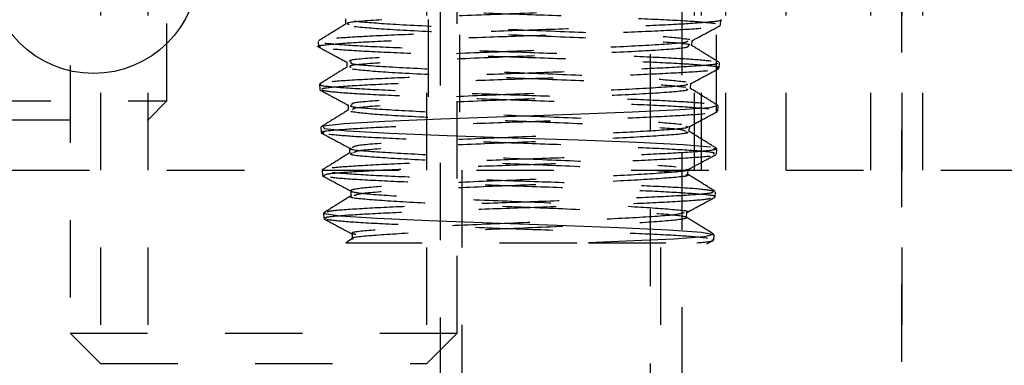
# Model space of a CAD drawing. Header units: inches. Extents: x 1907 to 2452, y -210 to -54.
# Tile 122 of 256: x 1954.671 to 1955.943, y -168.016 to -167.569. Entities that reach past the tile are written whole.
import ezdxf

# ---------------------------------------------------------------- set-up
doc = ezdxf.new("R2010")
doc.units = ezdxf.units.IN
doc.header["$LTSCALE"] = 0.5
doc.header["$MEASUREMENT"] = 0
doc.linetypes.add('HIDDEN', pattern=[0.225, 0.15, -0.075])
doc.layers.add('SID-M-H', color=4, linetype='HIDDEN')
doc.layers.add('SID-M-S', color=105, linetype='Continuous')

msp = doc.modelspace()

# ---------------------------------------------------------------- linework, layer by layer
at = {"layer": 'SID-M-H'}
for p, q in [((1955.23938, -164.38851), (1955.23938, -167.76351)), ((1955.55188, -167.76351), (1955.55188, -164.38851)), ((1955.57063, -164.38851), (1955.57063, -167.76351)), ((1955.19863, -164.76851), (1955.19863, -167.76351)), ((1955.48618, -169.51351), (1955.48618, -165.14651)), ((1954.86118, -167.67401), (1954.86118, -166.70782)), ((1955.23618, -167.97446), (1955.23618, -166.83014)), ((1955.77063, -167.76351), (1955.77063, -166.9108)), ((1954.73618, -167.02812), (1954.73618, -167.97446)), ((1955.21438, -167.154), (1955.21438, -168.24076)), ((1955.52688, -168.24076), (1955.52688, -167.154)), ((1954.77523, -167.26351), (1954.77523, -169.76351)), ((1954.83668, -169.76351), (1954.83668, -167.26351)), ((1955.19713, -169.76351), (1955.19713, -167.26351)), ((1955.58313, -167.76351), (1955.58313, -167.26351)), ((1955.66118, -167.76351), (1955.66118, -167.26351)), ((1955.81093, -168.41153), (1955.81093, -167.26351)), ((1955.81118, -169.76351), (1955.81118, -167.26351)), ((1955.83796, -167.76351), (1955.83796, -167.26351)), ((1955.54263, -167.76351), (1955.54263, -167.49142)), ((1955.09175, -167.56795), (1955.09196, -167.57489)), ((1955.57647, -167.57614), (1955.57668, -167.5691)), ((1955.05654, -167.59692), (1955.05676, -167.60382)), ((1955.53954, -167.60267), (1955.53975, -167.59573)), ((1955.09347, -167.62352), (1955.09369, -167.63046)), ((1955.57474, -167.63167), (1955.57496, -167.62474)), ((1955.05827, -167.65246), (1955.05849, -167.65948)), ((1955.53781, -167.65824), (1955.53802, -167.6513)), ((1954.61118, -167.67401), (1954.86118, -167.67401)), ((1954.83668, -167.69851), (1954.86118, -167.67401)), ((1955.0952, -167.67907), (1955.09542, -167.68601)), ((1955.5714, -167.68018), (1955.5626, -167.68272)), ((1955.57301, -167.68718), (1955.57323, -167.68024)), ((1955.29885, -167.69466), (1955.21505, -167.69765)), ((1955.38468, -167.69168), (1955.29885, -167.69466)), ((1955.46282, -167.68869), (1955.38468, -167.69168)), ((1955.52446, -167.68571), (1955.46282, -167.68869)), ((1955.5626, -167.68272), (1955.52446, -167.68571)), ((1954.63568, -167.69851), (1954.83668, -167.69851)), ((1955.09003, -167.70362), (1955.06292, -167.70661)), ((1955.06292, -167.70661), (1955.06443, -167.70959)), ((1955.14272, -167.70064), (1955.09003, -167.70362)), ((1955.21505, -167.69765), (1955.14272, -167.70064)), ((1955.53608, -167.71378), (1955.5363, -167.70684)), ((1955.06, -167.70807), (1955.06021, -167.71499)), ((1955.06443, -167.70959), (1955.09436, -167.71258)), ((1955.09436, -167.71258), (1955.14932, -167.71557)), ((1955.14932, -167.71557), (1955.22308, -167.71855)), ((1955.22308, -167.71855), (1955.3073, -167.72154)), ((1955.3073, -167.72154), (1955.39246, -167.72453)), ((1955.39246, -167.72453), (1955.46895, -167.72751)), ((1955.46895, -167.72751), (1955.52813, -167.7305)), ((1955.52813, -167.7305), (1955.56333, -167.73348)), ((1955.09693, -167.73463), (1955.09714, -167.74157)), ((1955.57129, -167.74281), (1955.5715, -167.73582)), ((1953.86118, -167.76351), (1968.23618, -167.76351)), ((1955.06172, -167.76353), (1955.06194, -167.77054)), ((1955.24213, -167.76351), (1955.24213, -169.76351)), ((1955.49913, -169.76351), (1955.49913, -167.76351)), ((1955.53436, -167.76935), (1955.53457, -167.76241)), ((1955.09865, -167.79017), (1955.09887, -167.79712)), ((1955.56956, -167.7983), (1955.56978, -167.79139)), ((1955.06345, -167.81915), (1955.06367, -167.82614)), ((1955.06601, -167.81907), (1955.06426, -167.81977)), ((1955.06426, -167.81977), (1955.08517, -167.82275)), ((1955.53263, -167.82489), (1955.53285, -167.81795)), ((1955.08517, -167.82275), (1955.13216, -167.82574)), ((1955.13216, -167.82574), (1955.1999, -167.82873)), ((1955.1999, -167.82873), (1955.28072, -167.83171)), ((1955.28072, -167.83171), (1955.36548, -167.8347)), ((1955.36548, -167.8347), (1955.44461, -167.83768)), ((1955.10038, -167.84574), (1955.1006, -167.85268)), ((1955.44461, -167.83768), (1955.50918, -167.84067)), ((1955.50918, -167.84067), (1955.55191, -167.84366)), ((1955.55191, -167.84366), (1955.56799, -167.84664)), ((1955.56799, -167.84664), (1955.55562, -167.84963)), ((1955.56783, -167.85389), (1955.56805, -167.84687)), ((1955.10106, -167.85209), (1955.09343, -167.85682)), ((1955.45426, -167.8556), (1955.40594, -167.85751)), ((1955.40594, -167.85751), (1955.54601, -167.85751)), ((1955.51622, -167.85261), (1955.45426, -167.8556)), ((1955.55562, -167.84963), (1955.51622, -167.85261)), ((1955.55867, -167.85902), (1955.56743, -167.85431)), ((1954.73618, -167.97446), (1955.23618, -167.97446)), ((1954.73618, -167.97446), (1954.77523, -168.01351)), ((1955.19713, -168.01351), (1955.23618, -167.97446)), ((1954.77523, -168.01351), (1955.19713, -168.01351))]:
    msp.add_line(p, q, dxfattribs=at)
for points, knots in [([(1955.5701, -167.57406), (1955.56084, -167.57307), (1955.54234, -167.57108), (1955.48137, -167.56809), (1955.40377, -167.56511), (1955.31571, -167.56213), (1955.22765, -167.55915), (1955.15003, -167.55616), (1955.08904, -167.55318), (1955.07058, -167.55119), (1955.06134, -167.55019)], [0, 0, 0, 0, 0.124844, 0.2497324, 0.3746653, 0.4996428, 0.6246651, 0.7497321, 0.8748439, 1, 1, 1, 1]), ([(1955.5376, -167.54712), (1955.53638, -167.54815), (1955.5336, -167.55049), (1955.47841, -167.55413), (1955.39253, -167.55806), (1955.29088, -167.56198), (1955.19373, -167.5659), (1955.12349, -167.56983), (1955.08935, -167.57282), (1955.09517, -167.57451), (1955.09647, -167.57489)], [0, 0, 0, 0, 0.1115929, 0.2530527, 0.3944359, 0.5357425, 0.6769727, 0.8181264, 0.9592033, 1, 1, 1, 1]), ([(1955.05934, -167.60439), (1955.05838, -167.60423), (1955.05161, -167.60307), (1955.06743, -167.60091), (1955.10751, -167.59793), (1955.17382, -167.59495), (1955.25551, -167.59196), (1955.34434, -167.58898), (1955.42987, -167.58599), (1955.50317, -167.58301), (1955.55343, -167.58003), (1955.57759, -167.5777), (1955.57405, -167.57637), (1955.57316, -167.57603)], [0, 0, 0, 0, 0.0173046, 0.1223734, 0.2274794, 0.3326228, 0.4378034, 0.5430214, 0.6482767, 0.7535694, 0.8588994, 0.9642667, 1, 1, 1, 1]), ([(1955.57581, -167.56907), (1955.57609, -167.56913), (1955.5809, -167.57019), (1955.5626, -167.57225), (1955.52015, -167.57523), (1955.4515, -167.57822), (1955.36848, -167.5812), (1955.27935, -167.58419), (1955.19466, -167.58717), (1955.12311, -167.59016), (1955.07579, -167.59314), (1955.05415, -167.59537), (1955.0584, -167.5966), (1955.05921, -167.59684)], [0, 0, 0, 0, 0.0068489, 0.1145118, 0.2221364, 0.3297227, 0.4372707, 0.5447802, 0.6522513, 0.7596839, 0.8670781, 0.9744338, 1, 1, 1, 1]), ([(1955.09246, -167.5743), (1955.08651, -167.57799), (1955.07461, -167.58538), (1955.06271, -167.59276), (1955.05676, -167.59646)], [0, 0, 0, 0, 0.4999518, 1, 1, 1, 1]), ([(1955.10279, -167.57073), (1955.11717, -167.57204), (1955.14594, -167.57465), (1955.233, -167.57858), (1955.33333, -167.5825), (1955.4302, -167.58643), (1955.50776, -167.59035), (1955.52708, -167.59297), (1955.53674, -167.59427)], [0, 0, 0, 0, 0.166893, 0.3336956, 0.5004077, 0.6670289, 0.8335598, 1, 1, 1, 1]), ([(1955.10299, -167.57767), (1955.11736, -167.57898), (1955.14608, -167.5816), (1955.23316, -167.58552), (1955.33301, -167.58944), (1955.43124, -167.59337), (1955.5033, -167.59729), (1955.53967, -167.60019), (1955.53596, -167.60179), (1955.53529, -167.60207)], [0, 0, 0, 0, 0.161037, 0.3219865, 0.4828487, 0.6436232, 0.8043104, 0.9649099, 1, 1, 1, 1]), ([(1955.53919, -167.59635), (1955.54537, -167.59303), (1955.55771, -167.58639), (1955.57005, -167.57975), (1955.57623, -167.57643)], [0, 0, 0, 0, 0.4999319, 1, 1, 1, 1]), ([(1955.05708, -167.60426), (1955.06326, -167.60758), (1955.0756, -167.61422), (1955.08795, -167.62086), (1955.09412, -167.62418)], [0, 0, 0, 0, 0.5000702, 1, 1, 1, 1]), ([(1955.06513, -167.59912), (1955.07537, -167.60011), (1955.09583, -167.6021), (1955.15897, -167.60509), (1955.2378, -167.60807), (1955.32593, -167.61106), (1955.41289, -167.61405), (1955.48836, -167.61703), (1955.54639, -167.62002), (1955.56259, -167.62201), (1955.57068, -167.62301)], [0, 0, 0, 0, 0.1251553, 0.2502659, 0.3753323, 0.5003546, 0.6253326, 0.7502662, 0.8751554, 1, 1, 1, 1]), ([(1955.53375, -167.59635), (1955.5338, -167.59696), (1955.53397, -167.59889), (1955.48792, -167.60212), (1955.40746, -167.60604), (1955.30727, -167.60997), (1955.2089, -167.61389), (1955.13362, -167.61781), (1955.09375, -167.62102), (1955.09766, -167.62292), (1955.09889, -167.62352)], [0, 0, 0, 0, 0.06814912, 0.21275623, 0.35728441, 0.50173406, 0.64610477, 0.79039665, 0.93460981, 1, 1, 1, 1]), ([(1955.53444, -167.60266), (1955.53476, -167.60349), (1955.53559, -167.60562), (1955.48812, -167.60906), (1955.40728, -167.61298), (1955.30731, -167.61691), (1955.20899, -167.62083), (1955.1338, -167.62475), (1955.09397, -167.62796), (1955.09788, -167.62986), (1955.09909, -167.63046)], [0, 0, 0, 0, 0.0891905, 0.2305498, 0.3718319, 0.5130372, 0.6541652, 0.7952161, 0.9361899, 1, 1, 1, 1]), ([(1955.57476, -167.62424), (1955.5688, -167.62055), (1955.5569, -167.61316), (1955.545, -167.60577), (1955.53905, -167.60208)], [0, 0, 0, 0, 0.5000516, 1, 1, 1, 1]), ([(1955.57179, -167.63158), (1955.57266, -167.63131), (1955.57665, -167.63003), (1955.5542, -167.62777), (1955.50598, -167.62478), (1955.43411, -167.6218), (1955.34951, -167.61882), (1955.26078, -167.61583), (1955.17882, -167.61285), (1955.11031, -167.60987), (1955.085, -167.60788), (1955.07235, -167.60688)], [0, 0, 0, 0, 0.0337157, 0.1543499, 0.2750271, 0.3957475, 0.5165111, 0.6373181, 0.7581685, 0.8790624, 1, 1, 1, 1]), ([(1955.09415, -167.62988), (1955.0882, -167.63357), (1955.07629, -167.64096), (1955.06439, -167.64835), (1955.05844, -167.65204)], [0, 0, 0, 0, 0.499947, 1, 1, 1, 1]), ([(1955.57131, -167.62463), (1955.57209, -167.62508), (1955.5746, -167.62653), (1955.54746, -167.62898), (1955.4943, -167.63196), (1955.41945, -167.63495), (1955.33341, -167.63793), (1955.24545, -167.64092), (1955.16527, -167.6439), (1955.10328, -167.64689), (1955.06581, -167.64955), (1955.063, -167.65122), (1955.06187, -167.65189)], [0, 0, 0, 0, 0.0501701, 0.1597948, 0.2693801, 0.378926, 0.4884326, 0.5978997, 0.7073273, 0.8167156, 0.9260645, 1, 1, 1, 1]), ([(1955.09925, -167.62418), (1955.09888, -167.62467), (1955.09749, -167.62647), (1955.14009, -167.62958), (1955.21768, -167.63351), (1955.31718, -167.63743), (1955.41484, -167.64135), (1955.4965, -167.64528), (1955.52012, -167.64789), (1955.53192, -167.6492)], [0, 0, 0, 0, 0.0592428, 0.2162504, 0.3731722, 0.5300079, 0.6867578, 0.8434218, 1, 1, 1, 1]), ([(1955.06202, -167.65937), (1955.06161, -167.65878), (1955.06049, -167.6572), (1955.09115, -167.65462), (1955.14728, -167.65164), (1955.22379, -167.64865), (1955.31045, -167.64567), (1955.39782, -167.64268), (1955.47639, -167.6397), (1955.53553, -167.63672), (1955.56907, -167.6342), (1955.57017, -167.63267), (1955.57056, -167.63215)], [0, 0, 0, 0, 0.0646653, 0.174146, 0.283666, 0.3932251, 0.5028233, 0.6124606, 0.7221371, 0.8318527, 0.9416074, 1, 1, 1, 1]), ([(1955.10028, -167.6326), (1955.11239, -167.63391), (1955.13658, -167.63652), (1955.21876, -167.64045), (1955.31691, -167.64437), (1955.41482, -167.64829), (1955.49631, -167.65222), (1955.51991, -167.65483), (1955.53171, -167.65614)], [0, 0, 0, 0, 0.1668952, 0.333699, 0.5004112, 0.6670322, 0.8335617, 1, 1, 1, 1]), ([(1955.53743, -167.65193), (1955.5436, -167.64861), (1955.55594, -167.64197), (1955.56828, -167.63533), (1955.57445, -167.63202)], [0, 0, 0, 0, 0.4999403, 1, 1, 1, 1]), ([(1955.06017, -167.6524), (1955.05957, -167.65255), (1955.05505, -167.6537), (1955.07487, -167.65585), (1955.11957, -167.65883), (1955.18916, -167.66182), (1955.27232, -167.66481), (1955.36052, -167.66779), (1955.44376, -167.67078), (1955.51197, -167.67377), (1955.55996, -167.67674), (1955.56846, -167.67872), (1955.57268, -167.6797)], [0, 0, 0, 0, 0.0168523, 0.1264056, 0.2359199, 0.3453954, 0.4548318, 0.5642292, 0.6735874, 0.7829064, 0.8921861, 1, 1, 1, 1]), ([(1955.53282, -167.65193), (1955.5334, -167.65233), (1955.53589, -167.65404), (1955.49642, -167.65705), (1955.4216, -167.66097), (1955.32351, -167.66489), (1955.22445, -167.66882), (1955.14484, -167.67274), (1955.09867, -167.67616), (1955.09988, -167.67827), (1955.10034, -167.67907)], [0, 0, 0, 0, 0.0439478, 0.1887395, 0.333452, 0.4780848, 0.6226381, 0.7671121, 0.9115064, 1, 1, 1, 1]), ([(1955.05875, -167.65978), (1955.06493, -167.6631), (1955.07727, -167.66974), (1955.08962, -167.67638), (1955.09579, -167.6797)], [0, 0, 0, 0, 0.5000721, 1, 1, 1, 1]), ([(1955.56133, -167.68445), (1955.55, -167.68346), (1955.52734, -167.68147), (1955.46208, -167.67849), (1955.38229, -167.6755), (1955.29449, -167.67252), (1955.20907, -167.66954), (1955.13619, -167.66656), (1955.08151, -167.66357), (1955.06782, -167.66158), (1955.06098, -167.66059)], [0, 0, 0, 0, 0.1248425, 0.2497298, 0.374662, 0.4996393, 0.6246616, 0.7497291, 0.8748418, 1, 1, 1, 1]), ([(1955.5324, -167.65824), (1955.53353, -167.65885), (1955.53709, -167.66076), (1955.49672, -167.66399), (1955.42136, -167.66791), (1955.32356, -167.67184), (1955.22445, -167.67576), (1955.14533, -167.67968), (1955.10043, -167.68292), (1955.10102, -167.68484), (1955.10121, -167.68546)], [0, 0, 0, 0, 0.0673405, 0.2116497, 0.3558798, 0.5000304, 0.6441018, 0.7880939, 0.9320066, 1, 1, 1, 1]), ([(1955.57308, -167.67984), (1955.56713, -167.67614), (1955.55523, -167.66875), (1955.54333, -167.66136), (1955.53737, -167.65767)], [0, 0, 0, 0, 0.5000526, 1, 1, 1, 1]), ([(1955.09956, -167.67971), (1955.09895, -167.68), (1955.09558, -167.6816), (1955.13216, -167.68451), (1955.20391, -167.68843), (1955.30104, -167.69236), (1955.39927, -167.69628), (1955.48449, -167.7002), (1955.51221, -167.70282), (1955.52606, -167.70413)], [0, 0, 0, 0, 0.03596873, 0.19686224, 0.35766709, 0.51838333, 0.67901076, 0.83954978, 1, 1, 1, 1]), ([(1955.09583, -167.68546), (1955.08988, -167.68915), (1955.07798, -167.69654), (1955.06607, -167.70393), (1955.06012, -167.70762)], [0, 0, 0, 0, 0.49994957, 1, 1, 1, 1]), ([(1955.06417, -167.71547), (1955.06259, -167.71508), (1955.05698, -167.71369), (1955.0778, -167.71131), (1955.12411, -167.70833), (1955.19393, -167.70534), (1955.2771, -167.70236), (1955.36492, -167.69937), (1955.44706, -167.69639), (1955.5153, -167.69341), (1955.55815, -167.69042), (1955.5768, -167.68833), (1955.57214, -167.68724), (1955.57172, -167.68714)], [0, 0, 0, 0, 0.0413103, 0.1465196, 0.2517671, 0.3570526, 0.462376, 0.5677372, 0.6731363, 0.7785732, 0.8840481, 0.9895607, 1, 1, 1, 1]), ([(1955.09871, -167.68753), (1955.10852, -167.68884), (1955.12812, -167.69145), (1955.2052, -167.69538), (1955.30053, -167.6993), (1955.40012, -167.70322), (1955.48114, -167.70715), (1955.52918, -167.71048), (1955.53004, -167.71251), (1955.53035, -167.71323)], [0, 0, 0, 0, 0.1528802, 0.305676, 0.4583875, 0.6110146, 0.7635576, 0.9160162, 1, 1, 1, 1]), ([(1955.53563, -167.70752), (1955.5418, -167.7042), (1955.55415, -167.69756), (1955.56649, -167.69092), (1955.57267, -167.6876)], [0, 0, 0, 0, 0.4999304, 1, 1, 1, 1]), ([(1955.53171, -167.70685), (1955.53301, -167.70725), (1955.53851, -167.70896), (1955.50435, -167.71198), (1955.43484, -167.7159), (1955.33951, -167.71982), (1955.24022, -167.72375), (1955.15684, -167.72767), (1955.10383, -167.7313), (1955.10162, -167.73362), (1955.10066, -167.73464)], [0, 0, 0, 0, 0.0434691, 0.1848636, 0.3261798, 0.4674179, 0.6085778, 0.7496593, 0.8906627, 1, 1, 1, 1]), ([(1955.06047, -167.71533), (1955.06664, -167.71865), (1955.07898, -167.72529), (1955.09133, -167.73193), (1955.0975, -167.73525)], [0, 0, 0, 0, 0.50006794, 1, 1, 1, 1]), ([(1955.56767, -167.7427), (1955.56833, -167.74218), (1955.57025, -167.74067), (1955.54192, -167.73816), (1955.48808, -167.73518), (1955.41336, -167.73219), (1955.32805, -167.72921), (1955.24109, -167.72623), (1955.1631, -167.72324), (1955.10032, -167.72026), (1955.07965, -167.71827), (1955.06931, -167.71728)], [0, 0, 0, 0, 0.0609941, 0.1782212, 0.2954907, 0.4128026, 0.5301569, 0.6475538, 0.7649932, 0.8824752, 1, 1, 1, 1]), ([(1955.5315, -167.71379), (1955.53279, -167.71419), (1955.53829, -167.7159), (1955.50417, -167.71892), (1955.43472, -167.72284), (1955.3395, -167.72676), (1955.24022, -167.73069), (1955.15728, -167.73461), (1955.10607, -167.73804), (1955.10357, -167.74017), (1955.10261, -167.74098)], [0, 0, 0, 0, 0.0445194, 0.1889838, 0.3333681, 0.4776726, 0.6218971, 0.7660414, 0.9101058, 1, 1, 1, 1]), ([(1955.57136, -167.73539), (1955.56541, -167.7317), (1955.55351, -167.72431), (1955.54161, -167.71692), (1955.53566, -167.71323)], [0, 0, 0, 0, 0.5000471, 1, 1, 1, 1]), ([(1955.56762, -167.73525), (1955.56912, -167.73565), (1955.57427, -167.73706), (1955.55251, -167.73945), (1955.50524, -167.74244), (1955.43491, -167.74542), (1955.35171, -167.74841), (1955.26437, -167.7514), (1955.18321, -167.75438), (1955.11626, -167.75737), (1955.07511, -167.76035), (1955.05747, -167.7624), (1955.06223, -167.76345), (1955.06249, -167.76351)], [0, 0, 0, 0, 0.04337506, 0.14915513, 0.25489665, 0.36059962, 0.46626404, 0.57188995, 0.67747736, 0.78302633, 0.8885371, 0.99401, 1, 1, 1, 1]), ([(1955.09761, -167.74098), (1955.09166, -167.74467), (1955.07976, -167.75206), (1955.06786, -167.75944), (1955.06191, -167.76314)], [0, 0, 0, 0, 0.4999547, 1, 1, 1, 1]), ([(1955.06396, -167.77048), (1955.06505, -167.76965), (1955.06745, -167.76783), (1955.1053, -167.76502), (1955.16624, -167.76203), (1955.24493, -167.75905), (1955.33155, -167.75606), (1955.41639, -167.75308), (1955.49055, -167.7501), (1955.54296, -167.74711), (1955.56954, -167.74483), (1955.56809, -167.74355), (1955.56777, -167.74326)], [0, 0, 0, 0, 0.0909776, 0.2004801, 0.3100228, 0.4196055, 0.5292279, 0.6388899, 0.7485917, 0.8583331, 0.9681141, 1, 1, 1, 1]), ([(1955.09881, -167.73526), (1955.09854, -167.73535), (1955.09404, -167.73674), (1955.12548, -167.73944), (1955.19088, -167.74336), (1955.28525, -167.74729), (1955.38351, -167.75121), (1955.47179, -167.75513), (1955.50342, -167.75775), (1955.51923, -167.75906)], [0, 0, 0, 0, 0.0106269, 0.1757517, 0.3407849, 0.5057261, 0.6705759, 0.8353338, 1, 1, 1, 1]), ([(1955.10088, -167.74158), (1955.09975, -167.74187), (1955.09362, -167.74347), (1955.12494, -167.74638), (1955.1912, -167.7503), (1955.28522, -167.75423), (1955.38346, -167.75815), (1955.47163, -167.76207), (1955.50323, -167.76469), (1955.51903, -167.766)], [0, 0, 0, 0, 0.0361902, 0.1970488, 0.357818, 0.5184975, 0.6790879, 0.8395886, 1, 1, 1, 1]), ([(1955.53395, -167.76306), (1955.54012, -167.75974), (1955.55247, -167.7531), (1955.56481, -167.74646), (1955.57099, -167.74314)], [0, 0, 0, 0, 0.4999238, 1, 1, 1, 1]), ([(1955.06228, -167.77094), (1955.06845, -167.77426), (1955.0808, -167.78089), (1955.09314, -167.78754), (1955.09931, -167.79086)], [0, 0, 0, 0, 0.5000672, 1, 1, 1, 1]), ([(1955.56784, -167.79825), (1955.5684, -167.79811), (1955.57295, -167.79698), (1955.55391, -167.79485), (1955.51057, -167.79187), (1955.44253, -167.78888), (1955.36091, -167.7859), (1955.27403, -167.78292), (1955.19173, -167.77993), (1955.12399, -167.77695), (1955.07613, -167.77399), (1955.06726, -167.77203), (1955.06288, -167.77106)], [0, 0, 0, 0, 0.015264, 0.1248439, 0.2344638, 0.3441235, 0.4538231, 0.5635626, 0.6733421, 0.7831616, 0.8930212, 1, 1, 1, 1]), ([(1955.07459, -167.76633), (1955.08625, -167.76732), (1955.10958, -167.76931), (1955.17518, -167.7723), (1955.25471, -167.77529), (1955.3416, -167.77827), (1955.42557, -167.78126), (1955.49662, -167.78424), (1955.54927, -167.78723), (1955.56172, -167.78922), (1955.56794, -167.79022)], [0, 0, 0, 0, 0.1251593, 0.2502732, 0.3753416, 0.5003646, 0.625342, 0.7502737, 0.8751597, 1, 1, 1, 1]), ([(1955.53194, -167.76242), (1955.53277, -167.7626), (1955.53936, -167.7641), (1955.51056, -167.7669), (1955.44746, -167.77083), (1955.35505, -167.77475), (1955.25628, -167.77867), (1955.16893, -167.7826), (1955.11027, -167.78652), (1955.0915, -167.79044), (1955.11627, -167.79437), (1955.17967, -167.79829), (1955.26953, -167.80221), (1955.36796, -167.80614), (1955.45759, -167.81006), (1955.51477, -167.81398), (1955.5397, -167.81661), (1955.5327, -167.81794), (1955.53263, -167.81795)], [0, 0, 0, 0, 0.0102334, 0.0811351, 0.1519974, 0.22282, 0.2936031, 0.3643468, 0.4350508, 0.5057154, 0.5763404, 0.6469259, 0.7174718, 0.7879782, 0.8584451, 0.9288725, 0.9992603, 1, 1, 1, 1]), ([(1955.53172, -167.76935), (1955.53255, -167.76954), (1955.53914, -167.77104), (1955.51038, -167.77384), (1955.44731, -167.77777), (1955.35507, -167.78169), (1955.25612, -167.78561), (1955.16991, -167.78954), (1955.11198, -167.79317), (1955.10572, -167.7955), (1955.10297, -167.79652)], [0, 0, 0, 0, 0.0209763, 0.165625, 0.3101932, 0.4546806, 0.5990872, 0.7434131, 0.8876581, 1, 1, 1, 1]), ([(1955.56956, -167.79089), (1955.5636, -167.7872), (1955.5517, -167.77981), (1955.5398, -167.77242), (1955.53385, -167.76873)], [0, 0, 0, 0, 0.5000503, 1, 1, 1, 1]), ([(1955.09939, -167.7965), (1955.09343, -167.8002), (1955.08153, -167.80759), (1955.06963, -167.81497), (1955.06367, -167.81867)], [0, 0, 0, 0, 0.4999456, 1, 1, 1, 1]), ([(1955.56646, -167.79129), (1955.5666, -167.79193), (1955.56698, -167.79356), (1955.53515, -167.79619), (1955.47956, -167.79912), (1955.40666, -167.802), (1955.32473, -167.80488), (1955.24027, -167.80782), (1955.16268, -167.81081), (1955.10374, -167.81379), (1955.06959, -167.81636), (1955.06798, -167.81794), (1955.06739, -167.81852)], [0, 0, 0, 0, 0.0703278, 0.1800945, 0.2898209, 0.3938761, 0.4979323, 0.6075416, 0.7171116, 0.8266413, 0.9361312, 1, 1, 1, 1]), ([(1955.06721, -167.82603), (1955.0664, -167.82558), (1955.0638, -167.82414), (1955.08992, -167.82171), (1955.14145, -167.81872), (1955.21434, -167.81574), (1955.29837, -167.81276), (1955.3845, -167.80977), (1955.46324, -167.80679), (1955.52439, -167.8038), (1955.56159, -167.80114), (1955.56468, -167.79947), (1955.56593, -167.7988)], [0, 0, 0, 0, 0.0492048, 0.1586328, 0.2681013, 0.3776101, 0.4871595, 0.5967489, 0.7063782, 0.8160475, 0.9257567, 1, 1, 1, 1]), ([(1955.10022, -167.79712), (1955.09977, -167.79721), (1955.09288, -167.7986), (1955.11935, -167.80131), (1955.17905, -167.80523), (1955.26972, -167.80916), (1955.36808, -167.81308), (1955.45661, -167.817), (1955.51776, -167.82093), (1955.53985, -167.82485), (1955.51861, -167.82877), (1955.45822, -167.8327), (1955.37033, -167.83662), (1955.27236, -167.84054), (1955.18184, -167.84447), (1955.1217, -167.84839), (1955.09493, -167.85113), (1955.10177, -167.85255), (1955.10234, -167.85267)], [0, 0, 0, 0, 0.0048655, 0.0757438, 0.1465823, 0.2173812, 0.2881403, 0.3588597, 0.4295395, 0.5001794, 0.5707797, 0.6413403, 0.7118612, 0.7823423, 0.8527837, 0.9231855, 0.9935475, 1, 1, 1, 1]), ([(1955.53227, -167.81859), (1955.53845, -167.81527), (1955.55079, -167.80863), (1955.56314, -167.80199), (1955.56931, -167.79867)], [0, 0, 0, 0, 0.4999267, 1, 1, 1, 1]), ([(1955.52939, -167.81857), (1955.52584, -167.81966), (1955.518, -167.82205), (1955.45761, -167.82576), (1955.3706, -167.82968), (1955.27221, -167.8336), (1955.18191, -167.83753), (1955.12079, -167.84145), (1955.09435, -167.84441), (1955.10323, -167.84606), (1955.10507, -167.84641)], [0, 0, 0, 0, 0.1175149, 0.2586302, 0.3996662, 0.5406229, 0.6815002, 0.8222982, 0.9630168, 1, 1, 1, 1]), ([(1955.06401, -167.8265), (1955.07018, -167.82982), (1955.08253, -167.83646), (1955.09488, -167.8431), (1955.10105, -167.84642)], [0, 0, 0, 0, 0.5000757, 1, 1, 1, 1]), ([(1955.55968, -167.85154), (1955.54983, -167.85055), (1955.53013, -167.84856), (1955.46906, -167.84557), (1955.39266, -167.84259), (1955.30708, -167.83961), (1955.22247, -167.83662), (1955.14886, -167.83364), (1955.09209, -167.83066), (1955.07606, -167.82867), (1955.06805, -167.82767)], [0, 0, 0, 0, 0.12483991, 0.24972551, 0.37465682, 0.49963385, 0.62465664, 0.74972522, 0.87483965, 1, 1, 1, 1]), ([(1955.56785, -167.84646), (1955.5619, -167.84277), (1955.54999, -167.83538), (1955.53809, -167.82799), (1955.53214, -167.82429)], [0, 0, 0, 0, 0.5000568, 1, 1, 1, 1]), ([(1955.09386, -167.85751), (1955.09337, -167.85751), (1955.08956, -167.85751), (1955.10624, -167.85751), (1955.14462, -167.85751), (1955.206, -167.85751), (1955.28127, -167.85751), (1955.35111, -167.85751), (1955.39162, -167.85751), (1955.40594, -167.85751)], [0, 0, 0, 0, 0.02501864, 0.19284377, 0.36427488, 0.53932313, 0.71798927, 0.90027396, 1, 1, 1, 1]), ([(1955.54601, -167.85751), (1955.55681, -167.85651), (1955.57019, -167.85528), (1955.56604, -167.85405), (1955.56524, -167.85381)], [0, 0, 0, 0, 0.8070443, 1, 1, 1, 1])]:
    msp.add_open_spline(points, degree=3, knots=knots, dxfattribs=at)
at = {"layer": 'SID-M-S'}
msp.add_circle((1954.76618, -167.50351), 0.135, dxfattribs=at)

doc.saveas('drawing.dxf')
